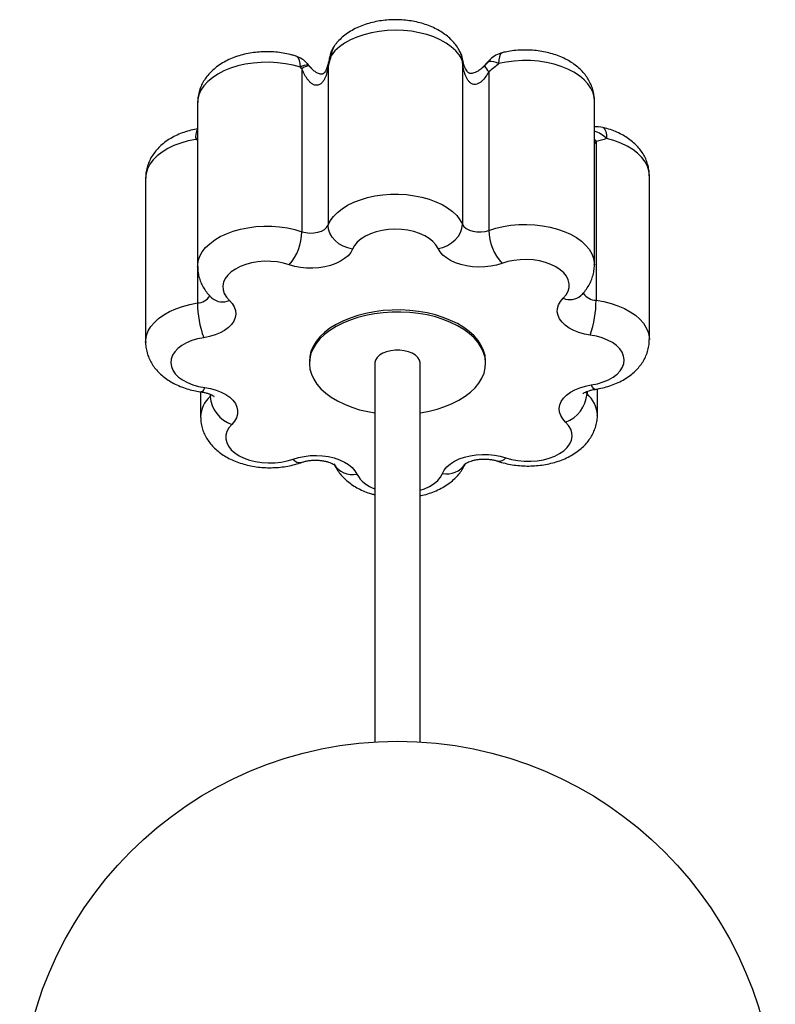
# Paper-space layout '_Inferior' of a CAD drawing. Header units: millimetres. Extents: x -361 to -61, y 1020 to 1802.
# Tile 2 of 2: x -361 to -61, y 1411 to 1802. Entities that reach past the tile are written whole.
import ezdxf

# ---------------------------------------------------------------- set-up
doc = ezdxf.new("R2010")
doc.units = ezdxf.units.MM

psp = doc.layouts.new('_Inferior')

# ---------------------------------------------------------------- linework, layer by layer
at = {"color": 7, "linetype": 'Continuous', "lineweight": 25}
for p, q in [((-185.46, 1785.77), (-185.58, 1786.41)), ((-174.57, 1786.15), (-178.31, 1782.35)), ((-249.34, 1782.49), (-249.34, 1717.81)), ((-245, 1782.05), (-247.28, 1784.62)), ((-238.99, 1783.4), (-238.99, 1720.39)), ((-185.62, 1785.42), (-185.62, 1720.75)), ((-175.17, 1781.31), (-175.17, 1718.31)), ((-290.75, 1769.05), (-290.75, 1704)), ((-133.23, 1704.68), (-133.23, 1769.73)), ((-290.84, 1754.19), (-290.84, 1689.51)), ((-132.57, 1753.56), (-132.57, 1690.56)), ((-111.41, 1674.98), (-111.41, 1740.02)), ((-311.4, 1739.06), (-311.4, 1674.02)), ((-138.58, 1692.44), (-138.58, 1692.44)), ((-285, 1691.38), (-284.99, 1691.36)), ((-246.4, 1666.37), (-246.4, 1665.55)), ((-220.4, 1665.55), (-220.4, 1515.28)), ((-202.4, 1515.28), (-202.4, 1665.55)), ((-176.4, 1665.55), (-176.4, 1666.37)), ((-289.58, 1654.24), (-289.58, 1644.31)), ((-132.06, 1644.99), (-132.06, 1655.4))]:
    psp.add_line(p, q, dxfattribs=at)
at = {"color": 8, "linetype": 'Continuous', "lineweight": 25}
for p, q in [((-247.3, 1784.61), (-246.82, 1783.97)), ((-245.24, 1782.25), (-246.82, 1783.97)), ((-246.59, 1783.69), (-245.91, 1782.96)), ((-175.25, 1785.26), (-177.77, 1782.78)), ((-176.67, 1783.75), (-175.25, 1785.26)), ((-132.57, 1753.56), (-133.23, 1752.86)), ((-285.8, 1653.28), (-285.8, 1652.41)), ((-136.76, 1654.13), (-136.15, 1653.4)), ((-136.15, 1654.39), (-136.15, 1653.4)), ((-285.8, 1652.41), (-285.27, 1653.07))]:
    psp.add_line(p, q, dxfattribs=at)
at = {"color": 7, "linetype": 'Continuous', "lineweight": 25, "flags": 128}
for points in [[(-185.8, 1786.17), (-186.87, 1787.94), (-188.29, 1789.63), (-190.05, 1791.21), (-192.11, 1792.66), (-194.45, 1793.96), (-197.03, 1795.09), (-199.82, 1796.04), (-202.79, 1796.79), (-205.88, 1797.33), (-209.07, 1797.65), (-212.29, 1797.76), (-215.52, 1797.64), (-218.7, 1797.31), (-221.79, 1796.76), (-224.75, 1796), (-227.54, 1795.05), (-230.11, 1793.91), (-232.44, 1792.61), (-234.49, 1791.15), (-236.23, 1789.57), (-237.64, 1787.87)], [(-238.99, 1720.39), (-238.08, 1722.16), (-236.83, 1723.86), (-235.25, 1725.46), (-233.37, 1726.94), (-231.2, 1728.29), (-228.79, 1729.49), (-226.15, 1730.51), (-223.32, 1731.35), (-220.35, 1732), (-217.27, 1732.44), (-214.13, 1732.68), (-210.96, 1732.7), (-207.8, 1732.51), (-204.71, 1732.1), (-201.71, 1731.5), (-198.86, 1730.69), (-196.18, 1729.71), (-193.71, 1728.54), (-191.5, 1727.22), (-189.55, 1725.76), (-187.91, 1724.18), (-186.6, 1722.5), (-185.62, 1720.75)], [(-249.34, 1717.81), (-247.85, 1717.43), (-246.24, 1717.26), (-244.61, 1717.31), (-243.05, 1717.58), (-241.63, 1718.06), (-240.45, 1718.71), (-239.55, 1719.5), (-238.99, 1720.39)], [(-229.26, 1710.92), (-231.16, 1711.34), (-232.98, 1712.05), (-234.67, 1713.04), (-236.14, 1714.25), (-237.35, 1715.65), (-238.25, 1717.18), (-238.8, 1718.78), (-238.99, 1720.39)], [(-195.3, 1711.15), (-193.41, 1711.59), (-191.59, 1712.33), (-189.92, 1713.33), (-188.45, 1714.57), (-187.25, 1715.98), (-186.36, 1717.52), (-185.81, 1719.13), (-185.62, 1720.75)], [(-185.62, 1720.75), (-185.03, 1719.86), (-184.1, 1719.08), (-182.88, 1718.45), (-181.45, 1717.99), (-179.88, 1717.74), (-178.25, 1717.71), (-176.65, 1717.91), (-175.17, 1718.31)], [(-195.3, 1711.15), (-196.13, 1712.57), (-197.31, 1713.9), (-198.82, 1715.12), (-200.61, 1716.19), (-202.66, 1717.11), (-204.92, 1717.83), (-207.33, 1718.36), (-209.86, 1718.67), (-212.43, 1718.76), (-215, 1718.63), (-217.51, 1718.29), (-219.9, 1717.73), (-222.13, 1716.98), (-224.14, 1716.04), (-225.89, 1714.94), (-227.35, 1713.7), (-228.48, 1712.35), (-229.26, 1710.92)], [(-229.26, 1710.92), (-229.99, 1709.56), (-231.05, 1708.28), (-232.41, 1707.1), (-234.05, 1706.05), (-235.93, 1705.14), (-238.01, 1704.4), (-240.26, 1703.84), (-242.62, 1703.48), (-245.04, 1703.31), (-247.48, 1703.35), (-249.89, 1703.59), (-252.21, 1704.03), (-254.4, 1704.66)], [(-169.92, 1705.22), (-172.08, 1704.56), (-174.39, 1704.09), (-176.78, 1703.82), (-179.22, 1703.75), (-181.65, 1703.88), (-184.02, 1704.22), (-186.29, 1704.75), (-188.4, 1705.46), (-190.32, 1706.34), (-192, 1707.37), (-193.4, 1708.53), (-194.51, 1709.8), (-195.3, 1711.15)], [(-254.4, 1704.66), (-256.71, 1705.32), (-259.17, 1705.78), (-261.71, 1706.02), (-264.29, 1706.04), (-266.85, 1705.84), (-269.32, 1705.43), (-271.67, 1704.8), (-273.83, 1703.99), (-275.76, 1702.99), (-277.43, 1701.85), (-278.78, 1700.57), (-279.8, 1699.19), (-280.45, 1697.74), (-280.74, 1696.25), (-280.64, 1694.75), (-280.17, 1693.27), (-279.33, 1691.85), (-278.14, 1690.52)], [(-145.63, 1691.4), (-144.49, 1692.75), (-143.71, 1694.18), (-143.29, 1695.66), (-143.26, 1697.16), (-143.6, 1698.65), (-144.31, 1700.09), (-145.38, 1701.45), (-146.79, 1702.71), (-148.49, 1703.84), (-150.46, 1704.81), (-152.66, 1705.59), (-155.03, 1706.19), (-157.52, 1706.57), (-160.08, 1706.73), (-162.66, 1706.68), (-165.19, 1706.4), (-167.63, 1705.91), (-169.92, 1705.22)], [(-278.14, 1690.52), (-277.01, 1689.26), (-276.2, 1687.92), (-275.73, 1686.52), (-275.61, 1685.1), (-275.84, 1683.69), (-276.41, 1682.31), (-277.32, 1680.99), (-278.55, 1679.76), (-280.06, 1678.64), (-281.83, 1677.67), (-283.83, 1676.85), (-286, 1676.2), (-288.32, 1675.74)], [(-134.88, 1676.76), (-137.21, 1677.19), (-139.41, 1677.8), (-141.43, 1678.6), (-143.24, 1679.55), (-144.8, 1680.65), (-146.07, 1681.86), (-147.03, 1683.17), (-147.66, 1684.54), (-147.95, 1685.95), (-147.88, 1687.37), (-147.46, 1688.77), (-146.71, 1690.13), (-145.63, 1691.4)], [(-176.4, 1666.37), (-176.4, 1666.6), (-176.62, 1668.66), (-177.2, 1670.7), (-178.13, 1672.69), (-179.4, 1674.62), (-181, 1676.46), (-182.91, 1678.2), (-185.11, 1679.82), (-187.58, 1681.3), (-190.3, 1682.62), (-193.23, 1683.78), (-196.35, 1684.76), (-199.62, 1685.56), (-203.02, 1686.15), (-206.5, 1686.54), (-210.03, 1686.73), (-213.57, 1686.71), (-217.1, 1686.47), (-220.56, 1686.03), (-223.93, 1685.39), (-227.17, 1684.56), (-230.25, 1683.54), (-233.14, 1682.34), (-235.8, 1680.98), (-238.22, 1679.46), (-240.36, 1677.82), (-242.2, 1676.05), (-243.72, 1674.19), (-244.91, 1672.25), (-245.76, 1670.24), (-246.26, 1668.2), (-246.4, 1666.37)], [(-202.4, 1645.86), (-202.24, 1645.89), (-198.87, 1646.53), (-195.63, 1647.36), (-192.55, 1648.39), (-189.66, 1649.58), (-187, 1650.95), (-184.59, 1652.46), (-182.45, 1654.1), (-180.61, 1655.87), (-179.08, 1657.73), (-177.89, 1659.68), (-177.04, 1661.68), (-176.54, 1663.72), (-176.4, 1665.79), (-176.62, 1667.85), (-177.2, 1669.88), (-178.13, 1671.88), (-179.4, 1673.8), (-181, 1675.65), (-182.91, 1677.38), (-185.11, 1679), (-187.58, 1680.48), (-190.3, 1681.81), (-193.23, 1682.97), (-196.35, 1683.95), (-199.62, 1684.74), (-203.02, 1685.34), (-206.5, 1685.73), (-210.03, 1685.92), (-213.57, 1685.89), (-217.1, 1685.66), (-220.56, 1685.22), (-223.93, 1684.58), (-227.17, 1683.75), (-230.25, 1682.72), (-233.14, 1681.52), (-235.8, 1680.16), (-238.22, 1678.65), (-240.36, 1677), (-242.2, 1675.24), (-243.72, 1673.38), (-244.91, 1671.43), (-245.76, 1669.43), (-246.26, 1667.38), (-246.4, 1665.32), (-246.4, 1665.32)], [(-134.49, 1656.99), (-132.05, 1657.47), (-129.76, 1658.16), (-127.67, 1659.04), (-125.82, 1660.09), (-124.25, 1661.28), (-123.01, 1662.59), (-122.11, 1664), (-121.57, 1665.47), (-121.41, 1666.96), (-121.63, 1668.46), (-122.22, 1669.92), (-123.18, 1671.31), (-124.48, 1672.61), (-126.09, 1673.78), (-127.98, 1674.8), (-130.1, 1675.65), (-132.42, 1676.31), (-134.88, 1676.76)], [(-288.32, 1675.74), (-290.76, 1675.26), (-293.05, 1674.57), (-295.14, 1673.69), (-296.99, 1672.65), (-298.55, 1671.46), (-299.8, 1670.14), (-300.7, 1668.74), (-301.24, 1667.27), (-301.4, 1665.77), (-301.18, 1664.27), (-300.58, 1662.81), (-299.63, 1661.42), (-298.33, 1660.12), (-296.72, 1658.95), (-294.83, 1657.93), (-292.7, 1657.08), (-290.39, 1656.42), (-287.93, 1655.97)], [(-202.4, 1665.55), (-202.41, 1665.82), (-202.69, 1666.87), (-203.32, 1667.86), (-204.29, 1668.76), (-205.54, 1669.53), (-207.03, 1670.14), (-208.71, 1670.55), (-210.49, 1670.77), (-212.31, 1670.77), (-214.1, 1670.55), (-215.77, 1670.14), (-217.26, 1669.53), (-218.52, 1668.76), (-219.48, 1667.86), (-220.12, 1666.87), (-220.39, 1665.82), (-220.4, 1665.55)], [(-246.4, 1665.32), (-246.18, 1663.26), (-245.6, 1661.22), (-244.68, 1659.23), (-243.41, 1657.31), (-241.81, 1655.46), (-239.9, 1653.72), (-237.7, 1652.11), (-235.23, 1650.63), (-232.51, 1649.3), (-229.58, 1648.14), (-226.46, 1647.16), (-223.18, 1646.37), (-220.4, 1645.86)], [(-287.93, 1655.97), (-285.6, 1655.55), (-283.4, 1654.93), (-281.37, 1654.14), (-279.56, 1653.18), (-278, 1652.09), (-276.73, 1650.87), (-275.77, 1649.57), (-275.14, 1648.19), (-274.86, 1646.78), (-274.93, 1645.36), (-275.34, 1643.96), (-276.1, 1642.61), (-277.18, 1641.33)], [(-144.66, 1642.21), (-145.79, 1643.47), (-146.6, 1644.82), (-147.07, 1646.21), (-147.19, 1647.63), (-146.97, 1649.05), (-146.39, 1650.43), (-145.48, 1651.75), (-144.26, 1652.98), (-142.74, 1654.09), (-140.97, 1655.07), (-138.98, 1655.89), (-136.8, 1656.53), (-134.49, 1656.99)], [(-168.41, 1628.07), (-166.09, 1627.41), (-163.64, 1626.95), (-161.09, 1626.71), (-158.51, 1626.69), (-155.96, 1626.89), (-153.48, 1627.31), (-151.14, 1627.93), (-148.97, 1628.75), (-147.04, 1629.74), (-145.38, 1630.89), (-144.03, 1632.17), (-143.01, 1633.55), (-142.35, 1635), (-142.07, 1636.49), (-142.16, 1637.99), (-142.64, 1639.46), (-143.48, 1640.88), (-144.66, 1642.21)], [(-277.18, 1641.33), (-278.31, 1639.99), (-279.1, 1638.56), (-279.51, 1637.08), (-279.55, 1635.58), (-279.21, 1634.09), (-278.49, 1632.65), (-277.42, 1631.28), (-276.02, 1630.02), (-274.31, 1628.9), (-272.34, 1627.93), (-270.15, 1627.14), (-267.78, 1626.55), (-265.29, 1626.17), (-262.72, 1626), (-260.15, 1626.06), (-257.61, 1626.33), (-255.18, 1626.82), (-252.89, 1627.51)], [(-252.89, 1627.51), (-250.72, 1628.17), (-248.42, 1628.64), (-246.02, 1628.91), (-243.59, 1628.98), (-241.15, 1628.85), (-238.78, 1628.52), (-236.52, 1627.99), (-234.4, 1627.28), (-232.49, 1626.39), (-230.81, 1625.36), (-229.4, 1624.2), (-228.29, 1622.93), (-227.51, 1621.59)], [(-193.55, 1621.81), (-192.81, 1623.17), (-191.76, 1624.45), (-190.4, 1625.63), (-188.76, 1626.68), (-186.88, 1627.59), (-184.79, 1628.33), (-182.55, 1628.89), (-180.19, 1629.26), (-177.76, 1629.42), (-175.32, 1629.38), (-172.92, 1629.14), (-170.6, 1628.7), (-168.41, 1628.07)]]:
    psp.add_lwpolyline(points, dxfattribs=at)
at = {"color": 8, "linetype": 'Continuous', "lineweight": 25, "flags": 128}
for points in [[(-249.93, 1783.05), (-250.02, 1784.54), (-250.3, 1785.78), (-250.74, 1786.71), (-251.35, 1787.31), (-251.7, 1787.48)], [(-185.8, 1786.17), (-185.98, 1787.72), (-186.44, 1788.99)], [(-185.8, 1786.17), (-185.65, 1786.27), (-185.58, 1786.37), (-185.58, 1786.41)], [(-174.56, 1786.15), (-174.65, 1786.05), (-175.25, 1785.26)], [(-169.77, 1788.86), (-170.13, 1788.69), (-170.61, 1788.13), (-170.96, 1787.22), (-171.18, 1786), (-171.25, 1784.52)], [(-249.93, 1783.05), (-252.84, 1783.87), (-255.9, 1784.47), (-259.06, 1784.87), (-262.28, 1785.05), (-265.51, 1785), (-268.71, 1784.74), (-271.83, 1784.26), (-274.84, 1783.57), (-277.68, 1782.67), (-280.33, 1781.59), (-282.74, 1780.34), (-284.88, 1778.93), (-286.72, 1777.39), (-288.24, 1775.72), (-289.42, 1773.97), (-290.23, 1772.15), (-290.67, 1770.29), (-290.75, 1769.05)], [(-133.23, 1769.73), (-133.32, 1771.04), (-133.77, 1772.9), (-134.6, 1774.72), (-135.79, 1776.47), (-137.32, 1778.13), (-139.17, 1779.67), (-141.33, 1781.07), (-143.75, 1782.32), (-146.4, 1783.39), (-149.25, 1784.28), (-152.27, 1784.96), (-155.39, 1785.43), (-158.6, 1785.69), (-161.83, 1785.72), (-165.04, 1785.54), (-168.2, 1785.13), (-171.25, 1784.52)], [(-129.87, 1759.16), (-129.51, 1758.99), (-129.03, 1758.43), (-128.68, 1757.52), (-128.46, 1756.3), (-128.39, 1754.81)], [(-291.49, 1754.45), (-290.83, 1755.03), (-290.75, 1755.09)], [(-111.41, 1740.02), (-111.41, 1740.06), (-111.6, 1741.94), (-112.18, 1743.79), (-113.12, 1745.59), (-114.42, 1747.31), (-116.06, 1748.93), (-118.01, 1750.43), (-120.26, 1751.79), (-122.76, 1752.98), (-125.48, 1753.99), (-128.39, 1754.81)], [(-291.49, 1754.45), (-294.54, 1753.82), (-297.44, 1752.99), (-300.15, 1751.97), (-302.64, 1750.77), (-304.87, 1749.41), (-306.82, 1747.91), (-308.44, 1746.28), (-309.73, 1744.56), (-310.66, 1742.75), (-311.22, 1740.9), (-311.4, 1739.06)], [(-133.23, 1754.46), (-133.08, 1754.27), (-132.57, 1753.56)], [(-290.75, 1703.98), (-290.74, 1704.39), (-290.48, 1706.23), (-289.86, 1708.04), (-288.89, 1709.79), (-287.57, 1711.47), (-285.93, 1713.05), (-283.99, 1714.51), (-281.77, 1715.84), (-279.31, 1717), (-276.63, 1717.99), (-273.78, 1718.79), (-270.78, 1719.4), (-267.69, 1719.8), (-264.53, 1720), (-261.36, 1719.98), (-258.22, 1719.74), (-255.14, 1719.3), (-252.17, 1718.65), (-249.34, 1717.81)], [(-175.17, 1718.31), (-172.38, 1719.18), (-169.43, 1719.87), (-166.37, 1720.35), (-163.24, 1720.63), (-160.07, 1720.69), (-156.91, 1720.54), (-153.8, 1720.18), (-150.78, 1719.61), (-147.89, 1718.84), (-145.18, 1717.89), (-142.67, 1716.76), (-140.4, 1715.47), (-138.4, 1714.03), (-136.7, 1712.48), (-135.32, 1710.81), (-134.28, 1709.07), (-133.59, 1707.27), (-133.26, 1705.43), (-133.23, 1704.7)], [(-311.4, 1674.02), (-311.37, 1674.76), (-311.04, 1676.59), (-310.35, 1678.4), (-309.31, 1680.14), (-307.93, 1681.8), (-306.23, 1683.36), (-304.23, 1684.8), (-301.96, 1686.09), (-299.46, 1687.22), (-296.74, 1688.17), (-293.86, 1688.94), (-290.84, 1689.51)], [(-132.57, 1690.56), (-129.54, 1690.03), (-126.62, 1689.3), (-123.87, 1688.38), (-121.32, 1687.29), (-119, 1686.03), (-116.95, 1684.62), (-115.19, 1683.08), (-113.74, 1681.44), (-112.63, 1679.71), (-111.87, 1677.92), (-111.47, 1676.08), (-111.41, 1674.97)], [(-287.93, 1655.97), (-288.38, 1655.02), (-288.81, 1654.42), (-289.21, 1654.19), (-289.29, 1654.19)], [(-132.99, 1655.23), (-133.09, 1655.23), (-133.52, 1655.45), (-134, 1656.05), (-134.49, 1656.99)], [(-202.4, 1615.15), (-200.68, 1615.76), (-198.66, 1616.7), (-196.91, 1617.8), (-195.45, 1619.03), (-194.32, 1620.38), (-193.55, 1621.81)]]:
    psp.add_lwpolyline(points, dxfattribs=at)
at = {"color": 7, "linetype": 'Continuous', "lineweight": 25}
psp.add_circle((-211.4, 1365.55), 150, dxfattribs=at)
for centre, radius, start, end in [((-228.4, 1785.65), 10, 144.5786, 166.3407), ((-254.77, 1777.96), 10, 41.6734, 72.1303), ((-195.41, 1784.56), 10, 10.6483, 26.2563), ((-167.42, 1779.14), 10, 103.5626, 135.4923), ((-247.04, 1779.01), 4.97, 87.3839, 125.4766), ((-245.83, 1778.18), 5.56, 97.8157, 129.1594), ((-170.17, 1786.66), 7.32, 204.7148, 226.8845), ((-174.18, 1779.9), 5.47, 57.6018, 101.251), ((-132.21, 1749.44), 10, 76.4458, 95.8155), ((-269.99, 1718.2), 20.65, 319.0193, 358.9192), ((-155.2, 1718.73), 19.97, 181.2014, 222.5427), ((-251.49, 1689.61), 39.35, 180.1511, 200.6341), ((-175.57, 1690.65), 43, 341.1629, 359.8833), ((-149.09, 1654.41), 12.97, 289.9346, 355.5557), ((-273.06, 1653.44), 12.78, 184.607, 251.2292)]:
    psp.add_arc(centre, radius, start, end, dxfattribs=at)
at = {"color": 8, "linetype": 'Continuous', "lineweight": 25}
for centre, radius, start, end in [((-231.59, 1787.98), 6.04, 144.5865, 180.986), ((-236.75, 1791.95), 4.17, 250.9214, 257.7379), ((-237.62, 1783.86), 1.45, 168.241, 198.6672), ((-185.85, 1785.74), 0.385, 306.0271, 5.8351), ((-284.4, 1755.24), 7.14, 152.904, 186.3453), ((-137.19, 1745.62), 12.73, 46.2252, 71.8362), ((-291.06, 1695.67), 6.16, 272.0845, 327.6385), ((-142.95, 1697.65), 6.8, 246.759, 309.9444), ((-132.29, 1697.1), 6.54, 214.3578, 267.5141), ((-280.89, 1696.42), 6.51, 230.7988, 294.9734), ((-143.65, 1644.55), 11.6, 2.3118, 49.7749), ((-278.05, 1643.87), 11.53, 132.2162, 177.8697), ((-250.17, 1629.59), 3.43, 217.4277, 281.1295), ((-171.08, 1629.98), 3.29, 260.2934, 324.5524), ((-229.38, 1629.69), 8.31, 209.3625, 283.0125), ((-191.78, 1630.21), 8.57, 258.1414, 327.4203), ((-216.4, 1627.82), 12.74, 209.2998, 251.694)]:
    psp.add_arc(centre, radius, start, end, dxfattribs=at)
at = {"color": 7, "linetype": 'Continuous', "lineweight": 25}
for points, knots in [([(-186.44, 1788.98), (-186.72, 1789.52), (-187.36, 1790.72), (-188.63, 1792.46), (-190.23, 1794.2), (-192.08, 1795.8), (-194.18, 1797.26), (-196.52, 1798.55), (-199.06, 1799.65), (-201.76, 1800.55), (-204.58, 1801.23), (-207.48, 1801.69), (-210.42, 1801.93), (-213.38, 1801.96), (-216.34, 1801.76), (-219.26, 1801.35), (-222.12, 1800.71), (-224.9, 1799.84), (-227.57, 1798.74), (-230.08, 1797.39), (-232.32, 1795.86), (-234.24, 1794.19), (-235.6, 1792.72), (-236.31, 1791.77), (-236.55, 1791.44)], [0, 0, 0, 0, 0.033145, 0.0752315, 0.1182296, 0.1626601, 0.2085868, 0.2558155, 0.3039178, 0.3523667, 0.4007526, 0.448962, 0.4970185, 0.5450245, 0.5931219, 0.641424, 0.6900886, 0.7392651, 0.7890494, 0.8394122, 0.8899937, 0.9346016, 0.9778157, 1, 1, 1, 1]), ([(-133.24, 1769.67), (-133.23, 1769.72), (-133.18, 1770.52), (-133.37, 1772.07), (-133.82, 1774.25), (-134.59, 1776.34), (-135.63, 1778.32), (-136.93, 1780.2), (-138.49, 1781.95), (-140.31, 1783.57), (-142.38, 1785.05), (-144.68, 1786.36), (-147.2, 1787.49), (-149.88, 1788.42), (-152.69, 1789.13), (-155.58, 1789.62), (-158.52, 1789.89), (-161.48, 1789.94), (-164.43, 1789.78), (-167.21, 1789.42), (-168.96, 1789.04), (-169.77, 1788.86)], [0, 0, 0, 0, 0.003546, 0.054007, 0.10397, 0.153857, 0.204163, 0.255381, 0.307967, 0.362267, 0.418411, 0.476205, 0.535154, 0.594625, 0.654054, 0.713275, 0.772296, 0.831235, 0.89026, 0.949519, 1, 1, 1, 1]), ([(-251.7, 1787.48), (-252.22, 1787.63), (-253.65, 1788.07), (-256.08, 1788.62), (-258.99, 1789.04), (-261.93, 1789.25), (-264.9, 1789.24), (-267.85, 1789.01), (-270.76, 1788.55), (-273.61, 1787.88), (-276.37, 1786.97), (-279.02, 1785.83), (-281.5, 1784.44), (-283.7, 1782.87), (-285.58, 1781.18), (-287.13, 1779.41), (-288.41, 1777.53), (-289.46, 1775.49), (-290.23, 1773.31), (-290.68, 1771.13), (-290.71, 1769.72), (-290.73, 1769.08)], [0, 0, 0, 0, 0.0319728, 0.088537, 0.1447912, 0.2008823, 0.2569397, 0.3131307, 0.3695858, 0.4264954, 0.4840273, 0.5422765, 0.6011724, 0.6601977, 0.7119867, 0.7621366, 0.8107374, 0.8580578, 0.9095106, 0.9594749, 1, 1, 1, 1]), ([(-238.12, 1788.01), (-238.13, 1787.94), (-238.29, 1787.3), (-238.62, 1786), (-238.89, 1784.8), (-239.03, 1784.16)], [0, 0, 0, 0, 0.052383, 0.492242, 1, 1, 1, 1]), ([(-237.64, 1787.87), (-237.89, 1787.08), (-238.14, 1786.31), (-238.6, 1784.82), (-238.81, 1784.1), (-238.99, 1783.4)], [0, 0, 0, 0, 0.5, 0.5, 1, 1, 1, 1]), ([(-238.99, 1783.4), (-239.09, 1782.59), (-239.24, 1781.78), (-239.64, 1780.2), (-239.9, 1779.43), (-240.42, 1778.32), (-240.61, 1777.96), (-241.07, 1777.28), (-241.32, 1776.97), (-241.92, 1776.42), (-242.25, 1776.2), (-242.81, 1775.99), (-243, 1775.94), (-243.38, 1775.89), (-243.57, 1775.89), (-243.94, 1775.93), (-244.13, 1775.97), (-244.49, 1776.08), (-244.66, 1776.15), (-244.99, 1776.31), (-245.16, 1776.4), (-245.47, 1776.61), (-245.62, 1776.72), (-246.04, 1777.08), (-246.31, 1777.34), (-246.81, 1777.89), (-247.04, 1778.19), (-247.7, 1779.11), (-248.08, 1779.75), (-248.77, 1781.09), (-249.07, 1781.78), (-249.34, 1782.49)], [0, 0, 0, 0, 0.125, 0.125, 0.25, 0.25, 0.3125, 0.3125, 0.375, 0.375, 0.4375, 0.4375, 0.46875, 0.46875, 0.5, 0.5, 0.53125, 0.53125, 0.5625, 0.5625, 0.59375, 0.59375, 0.625, 0.625, 0.6875, 0.6875, 0.75, 0.75, 0.875, 0.875, 1, 1, 1, 1]), ([(-239.04, 1784.15), (-239.05, 1784.11), (-239.15, 1783.53), (-239.48, 1782.59), (-240.03, 1781.48), (-240.54, 1780.83), (-240.95, 1780.48), (-241.2, 1780.38), (-241.33, 1780.33), (-241.78, 1780.31), (-242.38, 1780.43), (-243.24, 1780.78), (-244.24, 1781.39), (-245.18, 1782.12), (-245.71, 1782.73), (-245.91, 1782.96)], [0, 0, 0, 0, 0.010964, 0.14886, 0.252164, 0.349527, 0.422318, 0.494149, 0.562142, 0.622834, 0.682297, 0.753001, 0.833776, 0.937617, 1, 1, 1, 1]), ([(-175.17, 1781.31), (-175.55, 1780.62), (-175.97, 1779.95), (-176.87, 1778.68), (-177.36, 1778.09), (-178.21, 1777.31), (-178.51, 1777.07), (-179.15, 1776.66), (-179.49, 1776.49), (-180.23, 1776.27), (-180.62, 1776.22), (-181.21, 1776.28), (-181.4, 1776.33), (-181.78, 1776.46), (-181.96, 1776.55), (-182.31, 1776.76), (-182.47, 1776.88), (-182.78, 1777.15), (-182.92, 1777.3), (-183.19, 1777.61), (-183.32, 1777.77), (-183.56, 1778.11), (-183.66, 1778.28), (-183.97, 1778.81), (-184.14, 1779.18), (-184.46, 1779.93), (-184.6, 1780.32), (-184.96, 1781.48), (-185.15, 1782.27), (-185.43, 1783.84), (-185.54, 1784.63), (-185.62, 1785.42)], [0, 0, 0, 0, 0.125, 0.125, 0.25, 0.25, 0.3125, 0.3125, 0.375, 0.375, 0.4375, 0.4375, 0.46875, 0.46875, 0.5, 0.5, 0.53125, 0.53125, 0.5625, 0.5625, 0.59375, 0.59375, 0.625, 0.625, 0.6875, 0.6875, 0.75, 0.75, 0.875, 0.875, 1, 1, 1, 1]), ([(-176.96, 1783.49), (-177.07, 1783.37), (-177.62, 1782.83), (-178.65, 1782.03), (-179.93, 1781.24), (-180.98, 1780.8), (-181.81, 1780.6), (-182.36, 1780.57), (-182.73, 1780.63), (-182.96, 1780.73), (-183.33, 1780.97), (-183.82, 1781.5), (-184.33, 1782.27), (-184.84, 1783.4), (-185.23, 1784.6), (-185.38, 1785.45), (-185.44, 1785.78)], [0, 0, 0, 0, 0.0313905, 0.1488898, 0.249164, 0.3206003, 0.3775317, 0.4287825, 0.4798811, 0.534577, 0.6020993, 0.6657855, 0.7409207, 0.8291269, 0.9345087, 1, 1, 1, 1]), ([(-176.82, 1783.59), (-176.79, 1783.62), (-176.74, 1783.67), (-176.69, 1783.72), (-176.67, 1783.75)], [0, 0, 0, 0, 0.547709, 1, 1, 1, 1]), ([(-171.25, 1784.52), (-171.87, 1783.93), (-172.51, 1783.38), (-173.82, 1782.32), (-174.49, 1781.81), (-175.17, 1781.31)], [0, 0, 0, 0, 0.5, 0.5, 1, 1, 1, 1]), ([(-290.75, 1758.64), (-291.16, 1758.57), (-292.54, 1758.32), (-294.84, 1757.72), (-297.58, 1756.77), (-300.19, 1755.57), (-302.64, 1754.13), (-304.79, 1752.52), (-306.61, 1750.79), (-308.1, 1749), (-309.32, 1747.1), (-310.3, 1745.04), (-310.99, 1742.84), (-311.37, 1740.8), (-311.36, 1739.54), (-311.36, 1739.05)], [0, 0, 0, 0, 0.037628, 0.126164, 0.215723, 0.306401, 0.39801, 0.489549, 0.569382, 0.646669, 0.721631, 0.794721, 0.874053, 0.951184, 1, 1, 1, 1]), ([(-111.44, 1740.03), (-111.43, 1740.3), (-111.4, 1741.31), (-111.66, 1743.06), (-112.21, 1745.21), (-113.07, 1747.27), (-114.19, 1749.22), (-115.58, 1751.06), (-117.22, 1752.77), (-119.11, 1754.35), (-121.26, 1755.78), (-123.63, 1757.04), (-126.21, 1758.1), (-128.32, 1758.77), (-129.56, 1759.08), (-129.87, 1759.16)], [0, 0, 0, 0, 0.028466, 0.108114, 0.187142, 0.266297, 0.346363, 0.42811, 0.512221, 0.59916, 0.688983, 0.781216, 0.874974, 0.969218, 1, 1, 1, 1]), ([(-128.39, 1754.81), (-129, 1754.52), (-129.66, 1754.29), (-131.06, 1753.88), (-131.8, 1753.71), (-132.57, 1753.56)], [0, 0, 0, 0, 0.5, 0.5, 1, 1, 1, 1]), ([(-290.73, 1703.97), (-290.71, 1703.34), (-290.68, 1701.97), (-290.26, 1699.9), (-289.55, 1697.79), (-288.57, 1695.78), (-287.31, 1693.89), (-286.09, 1692.43), (-285.27, 1691.63), (-285, 1691.38)], [0, 0, 0, 0, 0.131864, 0.288013, 0.443632, 0.600262, 0.759444, 0.922637, 1, 1, 1, 1]), ([(-138.58, 1692.44), (-138.19, 1692.85), (-137.26, 1693.81), (-136.02, 1695.48), (-134.9, 1697.41), (-134.03, 1699.5), (-133.46, 1701.71), (-133.21, 1703.48), (-133.25, 1704.48), (-133.26, 1704.71)], [0, 0, 0, 0, 0.123623, 0.290616, 0.452818, 0.611367, 0.7829, 0.950043, 1, 1, 1, 1]), ([(-311.37, 1674.03), (-311.38, 1673.9), (-311.43, 1673.03), (-311.22, 1671.41), (-310.73, 1669.24), (-309.92, 1667.16), (-308.85, 1665.19), (-307.52, 1663.33), (-305.93, 1661.59), (-304.08, 1659.98), (-301.98, 1658.53), (-299.65, 1657.23), (-297.11, 1656.13), (-294.41, 1655.23), (-291.79, 1654.58), (-290.06, 1654.31), (-289.29, 1654.19)], [0, 0, 0, 0, 0.012329, 0.083586, 0.154195, 0.224782, 0.296047, 0.368682, 0.443321, 0.520427, 0.600133, 0.682109, 0.765615, 0.849737, 0.933756, 1, 1, 1, 1]), ([(-132.99, 1655.23), (-132.45, 1655.32), (-130.94, 1655.57), (-128.51, 1656.16), (-125.75, 1657.07), (-123.1, 1658.22), (-120.62, 1659.61), (-118.43, 1661.18), (-116.55, 1662.88), (-115.01, 1664.64), (-113.73, 1666.52), (-112.68, 1668.56), (-111.92, 1670.75), (-111.47, 1672.93), (-111.44, 1674.34), (-111.43, 1674.97)], [0, 0, 0, 0, 0.047587, 0.133594, 0.220556, 0.308602, 0.397622, 0.48682, 0.565051, 0.640804, 0.714221, 0.78571, 0.863433, 0.938913, 1, 1, 1, 1]), ([(-289.29, 1654.19), (-289.04, 1654.16), (-288.3, 1654.05), (-287.17, 1653.78), (-286.01, 1653.4), (-285.12, 1652.99), (-284.53, 1652.64), (-284.24, 1652.4), (-284.24, 1652.4), (-284.24, 1652.4)], [0, 0, 0, 0, 0.084564, 0.25135, 0.415047, 0.574867, 0.731784, 0.888633, 1, 1, 1, 1]), ([(-137.8, 1653.48), (-137.8, 1653.47), (-137.82, 1653.45), (-137.62, 1653.63), (-137.15, 1653.94), (-136.4, 1654.32), (-135.39, 1654.69), (-134.24, 1655.02), (-133.38, 1655.17), (-132.99, 1655.23)], [0, 0, 0, 0, 0.0756967, 0.2315249, 0.3840731, 0.5384425, 0.6965658, 0.8597517, 1, 1, 1, 1]), ([(-289.55, 1644.29), (-289.54, 1643.76), (-289.54, 1642.5), (-289.17, 1640.52), (-288.51, 1638.39), (-287.55, 1636.37), (-286.34, 1634.46), (-284.87, 1632.66), (-283.14, 1631), (-281.15, 1629.47), (-278.92, 1628.1), (-276.47, 1626.9), (-273.84, 1625.91), (-271.07, 1625.13), (-268.21, 1624.56), (-265.28, 1624.22), (-262.33, 1624.09), (-259.36, 1624.18), (-256.42, 1624.49), (-253.53, 1625.02), (-251.23, 1625.64), (-249.92, 1626.09), (-249.51, 1626.23)], [0, 0, 0, 0, 0.0327986, 0.0794218, 0.1258209, 0.1724556, 0.2197861, 0.2682532, 0.3182246, 0.3699012, 0.4232101, 0.4777721, 0.533029, 0.5883774, 0.6435615, 0.6985431, 0.753404, 0.8082892, 0.8633488, 0.9187346, 0.9746289, 1, 1, 1, 1]), ([(-171.64, 1626.74), (-171.12, 1626.57), (-169.7, 1626.11), (-167.29, 1625.53), (-164.39, 1625.06), (-161.45, 1624.81), (-158.49, 1624.78), (-155.53, 1624.97), (-152.61, 1625.38), (-149.75, 1626.01), (-146.96, 1626.87), (-144.29, 1627.97), (-141.77, 1629.31), (-139.53, 1630.84), (-137.6, 1632.49), (-135.99, 1634.23), (-134.65, 1636.09), (-133.58, 1638.04), (-132.75, 1640.13), (-132.24, 1642.35), (-132.02, 1644.02), (-132.07, 1644.91), (-132.08, 1645.03)], [0, 0, 0, 0, 0.0316552, 0.0875515, 0.1431348, 0.1985397, 0.2538824, 0.3093254, 0.3650007, 0.4210887, 0.4777623, 0.5351352, 0.5931789, 0.6514948, 0.7029691, 0.7528396, 0.801141, 0.8481118, 0.8940736, 0.9437299, 0.9921608, 1, 1, 1, 1]), ([(-249.51, 1626.23), (-249.31, 1626.3), (-248.75, 1626.49), (-247.66, 1626.77), (-246.22, 1627), (-244.66, 1627.13), (-243.06, 1627.12), (-241.48, 1626.98), (-240.02, 1626.72), (-238.74, 1626.36), (-237.7, 1625.97), (-236.93, 1625.57), (-236.48, 1625.27), (-236.32, 1625.1), (-236.34, 1625.14), (-236.35, 1625.14)], [0, 0, 0, 0, 0.043426, 0.126899, 0.212241, 0.299438, 0.387712, 0.476197, 0.563794, 0.649809, 0.733834, 0.815973, 0.897127, 0.979279, 1, 1, 1, 1]), ([(-184.6, 1625.6), (-184.61, 1625.59), (-184.63, 1625.56), (-184.43, 1625.75), (-183.97, 1626.05), (-183.23, 1626.42), (-182.23, 1626.8), (-181.01, 1627.14), (-179.6, 1627.4), (-178.06, 1627.55), (-176.46, 1627.58), (-174.88, 1627.47), (-173.38, 1627.23), (-172.32, 1626.96), (-171.78, 1626.79), (-171.64, 1626.74)], [0, 0, 0, 0, 0.036101, 0.116014, 0.194128, 0.273133, 0.354022, 0.437495, 0.523503, 0.611542, 0.700859, 0.790604, 0.87968, 0.967292, 1, 1, 1, 1]), ([(-236.37, 1625.12), (-236.19, 1624.75), (-235.67, 1623.69), (-234.57, 1622.08), (-233.05, 1620.31), (-231.26, 1618.67), (-229.23, 1617.17), (-226.96, 1615.83), (-224.47, 1614.68), (-222.27, 1613.86), (-220.87, 1613.5), (-220.4, 1613.39)], [0, 0, 0, 0, 0.0627986, 0.1776042, 0.2947298, 0.4156258, 0.540644, 0.669462, 0.8010475, 0.9340351, 1, 1, 1, 1]), ([(-202.4, 1612.98), (-202.1, 1613.04), (-200.83, 1613.29), (-198.67, 1613.94), (-195.96, 1614.97), (-193.4, 1616.25), (-191.11, 1617.72), (-189.11, 1619.34), (-187.43, 1621.04), (-186.02, 1622.87), (-185.09, 1624.39), (-184.67, 1625.32), (-184.56, 1625.57)], [0, 0, 0, 0, 0.0381443, 0.1601775, 0.2836795, 0.4086874, 0.5346247, 0.6466634, 0.7553258, 0.8605212, 0.9626745, 1, 1, 1, 1])]:
    psp.add_open_spline(points, degree=3, knots=knots, dxfattribs=at)
for points in [[(-185.62, 1785.42), (-185.68, 1785.67), (-185.74, 1785.92), (-185.8, 1786.17)], [(-249.34, 1782.49), (-249.54, 1782.68), (-249.73, 1782.86), (-249.93, 1783.05)], [(-246.82, 1783.97), (-246.74, 1783.87), (-246.66, 1783.78), (-246.59, 1783.69)], [(-290.84, 1754.19), (-291.06, 1754.27), (-291.28, 1754.36), (-291.49, 1754.45)]]:
    psp.add_open_spline(points, degree=3, dxfattribs=at)

doc.saveas('drawing.dxf')
